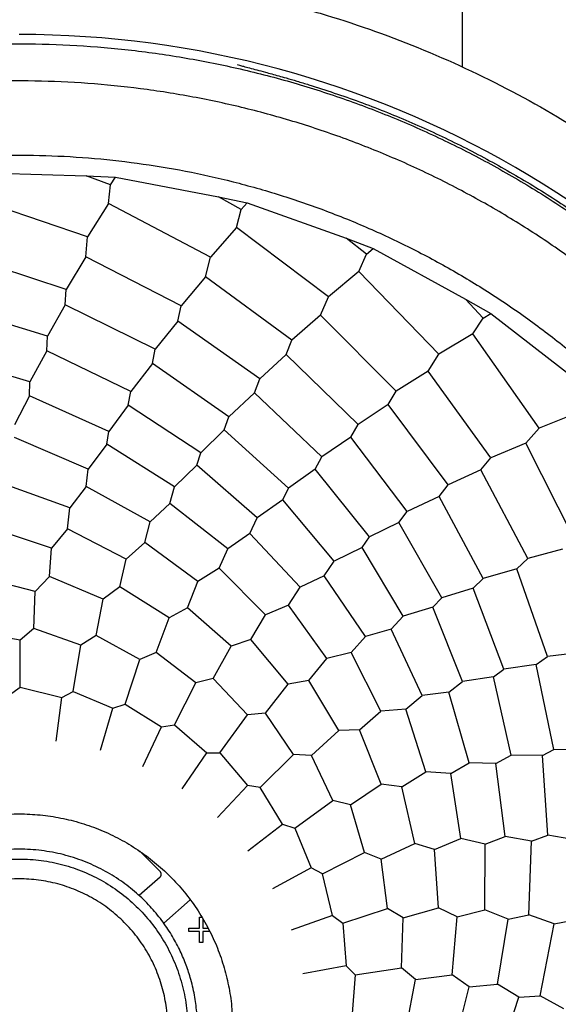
# Model space of a CAD drawing. Header units: millimetres. Extents: x 226 to 954, y 75 to 822.
# Tile 22 of 130: x 594 to 608, y 175 to 201. Entities that reach past the tile are written whole.
import ezdxf

# ---------------------------------------------------------------- set-up
doc = ezdxf.new("R2010")
doc.units = ezdxf.units.MM

msp = doc.modelspace()

# ---------------------------------------------------------------- linework, layer by layer
at = {"color": 7, "linetype": 'Continuous', "lineweight": 25}
for p, q in [((599.471, 200.186), (599.535, 200.168)), ((592.576, 197.27), (595.406, 197.186)), ((595.406, 197.186), (596.19, 197.146)), ((596.063, 196.943), (595.406, 197.186)), ((596.063, 196.943), (596.19, 197.146)), ((596.19, 197.146), (598.973, 196.621)), ((596.008, 196.44), (596.063, 196.943)), ((598.973, 196.621), (599.741, 196.459)), ((599.584, 196.279), (598.973, 196.621)), ((595.442, 195.541), (592.506, 196.544)), ((596.008, 196.44), (595.442, 195.541)), ((598.751, 194.991), (596.008, 196.44)), ((599.584, 196.279), (599.741, 196.459)), ((599.741, 196.459), (602.408, 195.505)), ((599.451, 195.79), (599.584, 196.279)), ((599.451, 195.79), (598.751, 194.991)), ((601.933, 193.929), (599.451, 195.79)), ((595.395, 195), (595.442, 195.541)), ((602.408, 195.505), (603.141, 195.225)), ((602.957, 195.071), (602.408, 195.505)), ((594.866, 194.127), (592.126, 195.025)), ((595.395, 195), (594.866, 194.127)), ((597.961, 193.684), (595.395, 195)), ((602.75, 194.609), (602.957, 195.071)), ((602.957, 195.071), (603.141, 195.225)), ((603.141, 195.225), (605.626, 193.865)), ((598.62, 194.463), (598.751, 194.991)), ((598.62, 194.463), (597.961, 193.684)), ((600.948, 192.762), (598.62, 194.463)), ((602.75, 194.609), (601.933, 193.929)), ((604.91, 192.383), (602.75, 194.609)), ((594.839, 193.707), (594.866, 194.127)), ((594.839, 193.707), (594.362, 192.865)), ((597.265, 192.516), (594.839, 193.707)), ((597.869, 193.273), (597.961, 193.684)), ((601.721, 193.429), (601.933, 193.929)), ((605.626, 193.865), (606.306, 193.474)), ((606.1, 193.351), (605.626, 193.865)), ((594.362, 192.865), (591.779, 193.661)), ((601.721, 193.429), (600.948, 192.762)), ((603.755, 191.385), (601.721, 193.429)), ((606.1, 193.351), (606.306, 193.474)), ((606.306, 193.474), (608.547, 191.742)), ((597.869, 193.273), (597.265, 192.516)), ((600.079, 191.718), (597.869, 193.273)), ((605.823, 192.927), (606.1, 193.351)), ((605.823, 192.927), (604.91, 192.383)), ((607.609, 190.391), (605.823, 192.927)), ((594.345, 192.466), (594.362, 192.865)), ((600.793, 192.371), (600.948, 192.762)), ((593.886, 191.635), (591.486, 192.358)), ((594.345, 192.466), (593.886, 191.635)), ((596.603, 191.376), (594.345, 192.466)), ((597.187, 192.125), (597.265, 192.516)), ((600.793, 192.371), (600.079, 191.718)), ((602.733, 190.489), (600.793, 192.371)), ((604.623, 191.922), (604.91, 192.383)), ((597.187, 192.125), (596.603, 191.376)), ((599.247, 190.695), (597.187, 192.125)), ((604.623, 191.922), (603.755, 191.385)), ((606.311, 189.585), (604.623, 191.922)), ((593.88, 191.261), (593.886, 191.635)), ((599.94, 191.343), (600.079, 191.718)), ((596.539, 191.007), (596.603, 191.376)), ((599.94, 191.343), (599.247, 190.695)), ((601.751, 189.61), (599.94, 191.343)), ((603.541, 191.023), (603.755, 191.385)), ((593.88, 191.261), (593.47, 190.48)), ((596.012, 190.301), (593.88, 191.261)), ((603.541, 191.023), (602.733, 190.489)), ((605.162, 188.86), (603.541, 191.023)), ((596.539, 191.007), (596.012, 190.301)), ((598.494, 189.726), (596.539, 191.007)), ((608.596, 190.785), (607.609, 190.391)), ((599.125, 190.341), (599.247, 190.695)), ((602.537, 190.141), (602.733, 190.489)), ((595.96, 189.957), (596.012, 190.301)), ((599.125, 190.341), (598.494, 189.726)), ((600.856, 188.769), (599.125, 190.341)), ((607.253, 189.98), (607.609, 190.391)), ((595.458, 189.284), (593.473, 190.132)), ((595.96, 189.957), (595.458, 189.284)), ((597.788, 188.808), (595.96, 189.957)), ((602.537, 190.141), (601.751, 189.61)), ((604.054, 188.145), (602.537, 190.141)), ((607.253, 189.98), (606.311, 189.585)), ((608.555, 187.408), (607.253, 189.98)), ((598.389, 189.394), (598.494, 189.726)), ((601.575, 189.279), (601.751, 189.61)), ((606.043, 189.261), (606.311, 189.585)), ((595.4, 188.815), (595.458, 189.284)), ((598.389, 189.394), (597.788, 188.808)), ((600.015, 187.973), (598.389, 189.394)), ((601.575, 189.279), (600.856, 188.769)), ((603.039, 187.455), (601.575, 189.279)), ((606.043, 189.261), (605.162, 188.86)), ((607.306, 186.872), (606.043, 189.261)), ((594.959, 188.244), (593.098, 188.917)), ((595.4, 188.815), (594.959, 188.244)), ((597.132, 187.859), (595.4, 188.815)), ((597.658, 188.354), (597.788, 188.808)), ((600.701, 188.458), (600.856, 188.769)), ((604.914, 188.547), (605.162, 188.86)), ((600.701, 188.458), (600.015, 187.973)), ((602.084, 186.801), (600.701, 188.458)), ((604.914, 188.547), (604.054, 188.145)), ((606.1, 186.339), (604.914, 188.547)), ((594.903, 187.671), (594.959, 188.244)), ((597.658, 188.354), (597.132, 187.859)), ((599.219, 187.139), (597.658, 188.354)), ((603.829, 187.846), (604.054, 188.145)), ((596.988, 187.302), (597.132, 187.859)), ((599.815, 187.546), (600.015, 187.973)), ((603.829, 187.846), (603.039, 187.455)), ((604.99, 185.816), (603.829, 187.846)), ((594.467, 187.155), (592.786, 187.709)), ((594.903, 187.671), (594.467, 187.155)), ((596.477, 186.86), (594.903, 187.671)), ((596.988, 187.302), (596.477, 186.86)), ((598.415, 186.255), (596.988, 187.302)), ((599.815, 187.546), (599.219, 187.139)), ((601.167, 186.101), (599.815, 187.546)), ((602.837, 187.172), (603.039, 187.455)), ((594.416, 186.39), (594.467, 187.155)), ((598.989, 186.611), (599.219, 187.139)), ((602.837, 187.172), (602.084, 186.801)), ((603.944, 185.319), (602.837, 187.172)), ((608.239, 187.13), (607.306, 186.872)), ((596.306, 186.113), (596.477, 186.86)), ((601.82, 186.41), (602.084, 186.801)), ((607.013, 186.601), (607.306, 186.872)), ((598.989, 186.611), (598.415, 186.255)), ((600.235, 185.354), (598.989, 186.611)), ((607.013, 186.601), (606.1, 186.339)), ((607.839, 184.234), (607.013, 186.601)), ((594.029, 185.987), (592.506, 186.368)), ((594.416, 186.39), (594.029, 185.987)), ((595.861, 185.775), (594.416, 186.39)), ((598.13, 185.544), (598.415, 186.255)), ((601.82, 186.41), (601.167, 186.101)), ((602.929, 184.772), (601.82, 186.41)), ((605.831, 186.078), (606.1, 186.339)), ((593.993, 184.989), (594.029, 185.987)), ((596.306, 186.113), (595.861, 185.775)), ((597.637, 185.279), (596.306, 186.113)), ((600.857, 185.616), (601.167, 186.101)), ((605.831, 186.078), (604.99, 185.816)), ((606.66, 183.892), (605.831, 186.078)), ((595.669, 184.796), (595.861, 185.775)), ((604.746, 185.568), (604.99, 185.816)), ((598.13, 185.544), (597.637, 185.279)), ((599.314, 184.512), (598.13, 185.544)), ((600.857, 185.616), (600.235, 185.354)), ((601.891, 184.179), (600.857, 185.616)), ((604.746, 185.568), (603.944, 185.319)), ((605.549, 183.565), (604.746, 185.568)), ((597.294, 184.342), (597.637, 185.279)), ((599.842, 184.696), (600.235, 185.354)), ((603.622, 184.974), (603.944, 185.319)), ((593.626, 184.671), (592.307, 184.918)), ((593.993, 184.989), (593.626, 184.671)), ((595.257, 184.539), (593.993, 184.989)), ((603.622, 184.974), (602.929, 184.772)), ((604.461, 183.183), (603.622, 184.974)), ((593.623, 183.405), (593.626, 184.671)), ((595.669, 184.796), (595.257, 184.539)), ((596.847, 184.153), (595.669, 184.796)), ((599.842, 184.696), (599.314, 184.512)), ((600.85, 183.492), (599.842, 184.696)), ((602.547, 184.341), (602.929, 184.772)), ((595.056, 183.288), (595.257, 184.539)), ((598.829, 183.64), (599.314, 184.512)), ((596.453, 182.949), (596.847, 184.153)), ((597.294, 184.342), (596.847, 184.153)), ((598.357, 183.523), (597.294, 184.342)), ((601.4, 183.591), (601.891, 184.179)), ((602.547, 184.341), (601.891, 184.179)), ((603.344, 182.76), (602.547, 184.341)), ((607.532, 184.019), (607.839, 184.234)), ((608.781, 184.351), (607.839, 184.234)), ((606.38, 183.685), (606.66, 183.892)), ((607.532, 184.019), (606.66, 183.892)), ((608.009, 181.73), (607.532, 184.019)), ((598.829, 183.64), (598.357, 183.523)), ((599.751, 182.664), (598.829, 183.64)), ((601.4, 183.591), (600.85, 183.492)), ((602.208, 182.244), (601.4, 183.591)), ((606.38, 183.685), (605.549, 183.565)), ((606.861, 181.58), (606.38, 183.685)), ((593.341, 183.202), (593.623, 183.405)), ((593.623, 183.405), (594.746, 183.132)), ((597.78, 182.396), (598.357, 183.523)), ((600.234, 182.706), (600.85, 183.492)), ((605.177, 183.274), (605.549, 183.565)), ((594.594, 181.957), (594.746, 183.132)), ((594.746, 183.132), (595.056, 183.288)), ((595.056, 183.288), (596.122, 182.844)), ((604.016, 182.817), (604.461, 183.183)), ((605.177, 183.274), (604.461, 183.183)), ((605.726, 181.373), (605.177, 183.274)), ((595.789, 181.707), (596.122, 182.844)), ((596.122, 182.844), (596.453, 182.949)), ((596.453, 182.949), (597.436, 182.343)), ((604.016, 182.817), (603.344, 182.76)), ((604.556, 181.131), (604.016, 182.817)), ((599.004, 181.642), (599.751, 182.664)), ((600.234, 182.706), (599.751, 182.664)), ((600.992, 181.598), (600.234, 182.706)), ((602.767, 182.256), (603.344, 182.76)), ((596.929, 181.273), (597.436, 182.343)), ((597.436, 182.343), (597.78, 182.396)), ((597.78, 182.396), (598.656, 181.643)), ((601.477, 181.564), (602.208, 182.244)), ((602.767, 182.256), (602.208, 182.244)), ((603.353, 180.799), (602.767, 182.256)), ((607.7, 181.57), (608.009, 181.73)), ((608.89, 181.719), (608.009, 181.73)), ((597.988, 180.665), (598.656, 181.643)), ((598.656, 181.643), (599.004, 181.642)), ((599.004, 181.642), (599.752, 180.761)), ((600.095, 180.705), (600.992, 181.598)), ((601.477, 181.564), (600.992, 181.598)), ((602.052, 180.351), (601.477, 181.564)), ((606.447, 181.352), (606.861, 181.58)), ((607.7, 181.57), (606.861, 181.58)), ((607.845, 179.416), (607.7, 181.57)), ((605.229, 181.082), (605.726, 181.373)), ((606.447, 181.352), (605.726, 181.373)), ((606.692, 179.389), (606.447, 181.352)), ((603.907, 180.723), (604.556, 181.131)), ((605.229, 181.082), (604.556, 181.131)), ((605.499, 179.332), (605.229, 181.082)), ((598.939, 179.9), (599.752, 180.761)), ((600.095, 180.705), (599.752, 180.761)), ((600.696, 179.719), (600.095, 180.705)), ((602.525, 180.242), (603.353, 180.799)), ((603.907, 180.723), (603.353, 180.799)), ((604.259, 179.192), (603.907, 180.723)), ((601.026, 179.61), (602.052, 180.351)), ((602.525, 180.242), (602.052, 180.351)), ((602.903, 178.954), (602.525, 180.242)), ((599.758, 178.995), (600.696, 179.719)), ((600.696, 179.719), (601.026, 179.61)), ((601.026, 179.61), (601.465, 178.541)), ((606.156, 179.178), (606.692, 179.389)), ((607.401, 179.255), (606.692, 179.389)), ((607.401, 179.255), (607.845, 179.416)), ((608.673, 179.274), (607.845, 179.416)), ((603.353, 178.772), (604.259, 179.192)), ((604.794, 179.031), (604.259, 179.192)), ((604.794, 179.031), (605.499, 179.332)), ((606.156, 179.178), (605.499, 179.332)), ((606.148, 177.408), (606.156, 179.178)), ((607.336, 177.277), (607.401, 179.255)), ((596.848, 178.987), (597.397, 178.439)), ((601.774, 178.382), (602.903, 178.954)), ((603.353, 178.772), (602.903, 178.954)), ((604.902, 177.464), (604.794, 179.031)), ((603.526, 177.441), (603.353, 178.772)), ((597.393, 178.293), (596.831, 177.793)), ((601.465, 178.541), (600.426, 177.973)), ((601.774, 178.382), (601.465, 178.541)), ((602.041, 177.258), (601.774, 178.382)), ((597.497, 177.046), (598.204, 177.676)), ((602.041, 177.258), (600.925, 176.86)), ((602.041, 177.258), (602.32, 177.052)), ((602.32, 177.052), (603.526, 177.441)), ((603.942, 177.19), (603.526, 177.441)), ((603.942, 177.19), (604.902, 177.464)), ((605.405, 177.221), (604.902, 177.464)), ((605.266, 175.656), (605.405, 177.221)), ((605.405, 177.221), (606.148, 177.408)), ((606.774, 177.153), (606.148, 177.408)), ((606.774, 177.153), (607.336, 177.277)), ((608.015, 177.034), (607.336, 177.277)), ((598.461, 177.207), (598.519, 177.207)), ((598.461, 176.912), (598.461, 177.207)), ((598.55, 177.168), (598.55, 176.912)), ((602.32, 177.052), (602.408, 175.9)), ((603.904, 175.849), (603.942, 177.19)), ((606.489, 175.406), (606.774, 177.153)), ((607.642, 175.091), (608.015, 177.034)), ((608.015, 177.034), (608.479, 177.124)), ((598.166, 176.822), (598.166, 176.912)), ((598.166, 176.912), (598.461, 176.912)), ((598.461, 176.822), (598.166, 176.822)), ((598.461, 176.527), (598.461, 176.822)), ((598.55, 176.912), (598.691, 176.912)), ((598.55, 176.822), (598.55, 176.527)), ((598.733, 176.822), (598.55, 176.822)), ((598.55, 176.527), (598.461, 176.527)), ((602.408, 175.9), (601.244, 175.681)), ((602.408, 175.9), (602.653, 175.654)), ((602.653, 175.654), (602.559, 174.502)), ((602.653, 175.654), (603.904, 175.849)), ((604.276, 175.536), (603.904, 175.849)), ((604.276, 175.536), (605.266, 175.656)), ((605.726, 175.337), (605.266, 175.656)), ((604.028, 174.217), (604.276, 175.536)), ((605.726, 175.337), (606.489, 175.406)), ((607.067, 175.057), (606.489, 175.406)), ((605.344, 173.814), (605.726, 175.337)), ((606.512, 173.376), (607.067, 175.057)), ((607.067, 175.057), (607.642, 175.091)), ((608.274, 174.744), (607.642, 175.091))]:
    msp.add_line(p, q, dxfattribs=at)
for points, knots in [([(593.6, 101.243), (594.365, 101.25), (595.893, 101.264), (598.185, 101.376), (600.471, 101.555), (602.751, 101.807), (605.022, 102.13), (607.281, 102.524), (609.602, 103.005), (611.98, 103.58), (614.411, 104.257), (616.816, 105.018), (619.194, 105.861), (621.47, 106.758), (623.646, 107.699), (625.721, 108.676), (627.765, 109.717), (629.774, 110.822), (631.749, 111.99), (633.685, 113.219), (635.646, 114.551), (637.623, 115.992), (639.609, 117.548), (641.54, 119.172), (643.414, 120.861), (645.174, 122.561), (646.824, 124.263), (648.367, 125.959), (649.857, 127.703), (651.291, 129.493), (652.668, 131.328), (653.987, 133.204), (655.288, 135.185), (656.563, 137.273), (657.803, 139.471), (658.966, 141.71), (660.051, 143.987), (661.026, 146.231), (661.899, 148.435), (662.676, 150.593), (663.384, 152.774), (664.024, 154.977), (664.595, 157.199), (665.095, 159.437), (665.539, 161.765), (665.918, 164.182), (666.223, 166.687), (666.44, 169.2), (666.571, 171.72), (666.613, 174.166), (666.576, 176.536), (666.468, 178.827), (666.288, 181.114), (666.036, 183.394), (665.713, 185.664), (665.319, 187.924), (664.838, 190.245), (664.263, 192.623), (663.586, 195.053), (662.825, 197.459), (661.982, 199.837), (661.085, 202.113), (660.143, 204.288), (659.167, 206.364), (658.126, 208.407), (657.021, 210.417), (655.853, 212.392), (654.624, 214.328), (653.292, 216.288), (651.851, 218.266), (650.295, 220.252), (648.671, 222.183), (646.982, 224.057), (645.282, 225.817), (643.58, 227.466), (641.884, 229.01), (640.14, 230.5), (638.35, 231.934), (636.515, 233.311), (634.639, 234.63), (632.658, 235.931), (630.57, 237.206), (628.372, 238.446), (626.133, 239.609), (623.856, 240.694), (621.612, 241.669), (619.408, 242.542), (617.25, 243.318), (615.069, 244.027), (612.866, 244.667), (610.644, 245.238), (608.406, 245.738), (606.078, 246.182), (603.661, 246.561), (601.156, 246.866), (598.642, 247.082), (596.123, 247.218), (594.441, 247.234), (593.6, 247.243)], [0, 0, 0, 0, 0.01, 0.02, 0.03, 0.04, 0.05, 0.06, 0.07, 0.081, 0.092, 0.103, 0.114, 0.125, 0.135, 0.145, 0.155, 0.165, 0.175, 0.185, 0.195, 0.206, 0.217, 0.228, 0.239, 0.25, 0.26, 0.27, 0.28, 0.29, 0.3, 0.31, 0.32, 0.331, 0.342, 0.353, 0.364, 0.375, 0.385, 0.395, 0.405, 0.415, 0.425, 0.435, 0.445, 0.456, 0.467, 0.478, 0.489, 0.5, 0.51, 0.52, 0.53, 0.54, 0.55, 0.56, 0.57, 0.581, 0.592, 0.603, 0.614, 0.625, 0.635, 0.645, 0.655, 0.665, 0.675, 0.685, 0.695, 0.706, 0.717, 0.728, 0.739, 0.75, 0.76, 0.77, 0.78, 0.79, 0.8, 0.81, 0.82, 0.831, 0.842, 0.853, 0.864, 0.875, 0.885, 0.895, 0.905, 0.915, 0.925, 0.935, 0.945, 0.956, 0.967, 0.978, 0.989, 1, 1, 1, 1]), ([(593.6, 114.243), (594.333, 114.251), (595.799, 114.266), (597.995, 114.392), (600.186, 114.592), (602.367, 114.873), (604.537, 115.234), (606.651, 115.666), (608.707, 116.163), (610.705, 116.72), (612.682, 117.345), (614.636, 118.039), (616.605, 118.814), (618.583, 119.676), (620.565, 120.629), (622.512, 121.653), (624.419, 122.747), (626.286, 123.911), (628.073, 125.119), (629.783, 126.366), (631.416, 127.644), (633.003, 128.979), (634.543, 130.367), (636.065, 131.837), (637.562, 133.39), (639.03, 135.029), (640.436, 136.72), (641.78, 138.461), (643.059, 140.251), (644.248, 142.051), (645.351, 143.857), (646.37, 145.663), (647.325, 147.503), (648.217, 149.375), (649.061, 151.316), (649.85, 153.324), (650.578, 155.399), (651.231, 157.5), (651.805, 159.623), (652.302, 161.765), (652.712, 163.884), (653.04, 165.974), (653.29, 168.032), (653.469, 170.098), (653.576, 172.169), (653.613, 174.285), (653.573, 176.442), (653.452, 178.638), (653.251, 180.828), (652.97, 183.01), (652.609, 185.179), (652.177, 187.293), (651.679, 189.35), (651.123, 191.347), (650.498, 193.325), (649.804, 195.279), (649.029, 197.247), (648.166, 199.225), (647.214, 201.208), (646.19, 203.155), (645.095, 205.062), (643.932, 206.929), (642.723, 208.716), (641.477, 210.426), (640.199, 212.058), (638.864, 213.646), (637.476, 215.186), (636.006, 216.708), (634.452, 218.205), (632.814, 219.673), (631.123, 221.079), (629.382, 222.423), (627.592, 223.702), (625.792, 224.891), (623.986, 225.993), (622.18, 227.012), (620.34, 227.968), (618.468, 228.86), (616.527, 229.703), (614.519, 230.492), (612.444, 231.221), (610.343, 231.873), (608.22, 232.448), (606.078, 232.945), (603.959, 233.355), (601.869, 233.682), (599.811, 233.933), (597.744, 234.111), (595.674, 234.222), (594.291, 234.236), (593.6, 234.243)], [0, 0, 0, 0, 0.011667, 0.023333, 0.035, 0.046667, 0.058333, 0.07, 0.081, 0.092, 0.103, 0.114, 0.125, 0.136667, 0.148333, 0.16, 0.171667, 0.183333, 0.195, 0.206, 0.217, 0.228, 0.239, 0.25, 0.261667, 0.273333, 0.285, 0.296667, 0.308333, 0.32, 0.331, 0.342, 0.353, 0.364, 0.375, 0.386667, 0.398333, 0.41, 0.421667, 0.433333, 0.445, 0.456, 0.467, 0.478, 0.489, 0.5, 0.511667, 0.523333, 0.535, 0.546667, 0.558333, 0.57, 0.581, 0.592, 0.603, 0.614, 0.625, 0.636667, 0.648333, 0.66, 0.671667, 0.683333, 0.695, 0.706, 0.717, 0.728, 0.739, 0.75, 0.761667, 0.773333, 0.785, 0.796667, 0.808333, 0.82, 0.831, 0.842, 0.853, 0.864, 0.875, 0.886667, 0.898333, 0.91, 0.921667, 0.933333, 0.945, 0.956, 0.967, 0.978, 0.989, 1, 1, 1, 1]), ([(593.6, 231.872), (603.716, 231.872), (613.654, 229.209), (631.175, 219.093), (638.45, 211.818), (648.566, 194.297), (651.229, 184.359), (651.229, 164.127), (648.566, 154.189), (638.45, 136.668), (631.175, 129.393), (613.654, 119.277), (603.716, 116.614), (593.6, 116.614)], [0, 0, 0, 0, 0.1666667, 0.1666667, 0.3333333, 0.3333333, 0.5, 0.5, 0.6666667, 0.6666667, 0.8333333, 0.8333333, 1, 1, 1, 1]), ([(593.6, 117.468), (603.566, 117.468), (613.357, 120.091), (630.618, 130.057), (637.786, 137.225), (647.752, 154.486), (650.375, 164.277), (650.375, 184.209), (647.752, 194), (637.786, 211.261), (630.618, 218.429), (613.357, 228.394), (603.566, 231.018), (593.6, 231.018)], [0, 0, 0, 0, 0.1666667, 0.1666667, 0.3333333, 0.3333333, 0.5, 0.5, 0.6666667, 0.6666667, 0.8333333, 0.8333333, 1, 1, 1, 1]), ([(593.6, 230.843), (603.535, 230.843), (613.296, 228.227), (630.504, 218.292), (637.65, 211.147), (647.585, 193.939), (650.2, 184.178), (650.2, 164.308), (647.585, 154.547), (637.65, 137.339), (630.504, 130.193), (613.296, 120.258), (603.535, 117.643), (593.6, 117.643)], [0, 0, 0, 0, 0.1666667, 0.1666667, 0.3333333, 0.3333333, 0.5, 0.5, 0.6666667, 0.6666667, 0.8333333, 0.8333333, 1, 1, 1, 1]), ([(593.6, 118.243), (594.284, 118.25), (595.653, 118.265), (597.702, 118.382), (599.747, 118.568), (601.783, 118.831), (603.808, 119.168), (605.781, 119.571), (607.7, 120.035), (609.564, 120.555), (611.41, 121.139), (613.234, 121.786), (615.071, 122.51), (616.917, 123.314), (618.768, 124.203), (620.584, 125.159), (622.365, 126.18), (624.107, 127.267), (625.775, 128.394), (627.371, 129.557), (628.895, 130.751), (630.376, 131.996), (631.814, 133.292), (633.234, 134.664), (634.632, 136.114), (636.001, 137.643), (637.314, 139.221), (638.568, 140.847), (639.761, 142.517), (640.871, 144.197), (641.901, 145.882), (642.852, 147.568), (643.744, 149.286), (644.576, 151.033), (645.363, 152.844), (646.1, 154.718), (646.78, 156.655), (647.389, 158.616), (647.925, 160.597), (648.389, 162.597), (648.771, 164.574), (649.077, 166.525), (649.31, 168.446), (649.477, 170.375), (649.578, 172.308), (649.612, 174.282), (649.575, 176.295), (649.462, 178.345), (649.274, 180.389), (649.012, 182.425), (648.675, 184.45), (648.271, 186.423), (647.807, 188.343), (647.288, 190.207), (646.704, 192.053), (646.057, 193.877), (645.333, 195.714), (644.529, 197.56), (643.64, 199.41), (642.684, 201.227), (641.662, 203.008), (640.576, 204.749), (639.449, 206.418), (638.285, 208.014), (637.092, 209.537), (635.847, 211.019), (634.551, 212.457), (633.179, 213.877), (631.729, 215.274), (630.2, 216.644), (628.621, 217.957), (626.996, 219.211), (625.326, 220.404), (623.646, 221.514), (621.96, 222.543), (620.275, 223.494), (618.557, 224.387), (616.81, 225.219), (614.999, 226.006), (613.124, 226.742), (611.188, 227.423), (609.227, 228.031), (607.246, 228.568), (605.246, 229.031), (603.269, 229.414), (601.318, 229.72), (599.396, 229.954), (597.468, 230.12), (595.535, 230.224), (594.245, 230.236), (593.6, 230.243)], [0, 0, 0, 0, 0.011667, 0.023333, 0.035, 0.046667, 0.058333, 0.07, 0.081, 0.092, 0.103, 0.114, 0.125, 0.136667, 0.148333, 0.16, 0.171667, 0.183333, 0.195, 0.206, 0.217, 0.228, 0.239, 0.25, 0.261667, 0.273333, 0.285, 0.296667, 0.308333, 0.32, 0.331, 0.342, 0.353, 0.364, 0.375, 0.386667, 0.398333, 0.41, 0.421667, 0.433333, 0.445, 0.456, 0.467, 0.478, 0.489, 0.5, 0.511667, 0.523333, 0.535, 0.546667, 0.558333, 0.57, 0.581, 0.592, 0.603, 0.614, 0.625, 0.636667, 0.648333, 0.66, 0.671667, 0.683333, 0.695, 0.706, 0.717, 0.728, 0.739, 0.75, 0.761667, 0.773333, 0.785, 0.796667, 0.808333, 0.82, 0.831, 0.842, 0.853, 0.864, 0.875, 0.886667, 0.898333, 0.91, 0.921667, 0.933333, 0.945, 0.956, 0.967, 0.978, 0.989, 1, 1, 1, 1]), ([(605.516, 222.081), (605.519, 217.933), (605.526, 210.614), (605.532, 203.294), (605.535, 200.124)], [0, 0, 0, 0, 0.566828, 1, 1, 1, 1]), ([(593.6, 202.743), (593.756, 202.742), (594.067, 202.741), (594.533, 202.729), (594.999, 202.71), (595.464, 202.683), (595.929, 202.649), (596.703, 202.579), (597.784, 202.446), (599.162, 202.206), (600.528, 201.9), (602.326, 201.402), (604.524, 200.616), (607.056, 199.418), (609.459, 197.978), (611.709, 196.309), (613.785, 194.428), (615.666, 192.352), (617.335, 190.102), (618.775, 187.699), (619.973, 185.167), (620.917, 182.529), (621.597, 179.812), (622.008, 177.041), (622.146, 174.243), (622.008, 171.445), (621.597, 168.674), (620.917, 165.956), (619.973, 163.319), (618.775, 160.786), (617.335, 158.384), (615.666, 156.134), (613.785, 154.058), (611.709, 152.177), (609.459, 150.508), (607.056, 149.068), (604.524, 147.87), (602.326, 147.083), (600.528, 146.586), (599.162, 146.279), (597.784, 146.04), (596.549, 145.888), (595.464, 145.799), (594.533, 145.752), (593.911, 145.746), (593.6, 145.743)], [0, 0, 0, 0, 0.0052124, 0.010422, 0.0156302, 0.0208383, 0.0260479, 0.0312603, 0.0468891, 0.0625178, 0.0781466, 0.0937753, 0.1250234, 0.1562715, 0.1875196, 0.2187677, 0.2500158, 0.2812639, 0.312512, 0.3437601, 0.3750082, 0.4062563, 0.4375043, 0.4687524, 0.5000005, 0.5312486, 0.5624967, 0.5937448, 0.6249929, 0.656241, 0.6874891, 0.7187372, 0.7499853, 0.7812333, 0.8124814, 0.8437295, 0.8749776, 0.9062257, 0.9218545, 0.9374832, 0.953112, 0.9687407, 0.9791624, 0.9895784, 1, 1, 1, 1]), ([(593.6, 147.493), (603.156, 147.493), (611.989, 152.593), (621.544, 169.143), (621.544, 179.343), (611.989, 195.893), (603.156, 200.993), (593.6, 200.993)], [0, 0, 0, 0, 0.3333333, 0.3333333, 0.6666667, 0.6666667, 1, 1, 1, 1]), ([(567.107, 174.862), (567.127, 175.358), (567.166, 176.348), (567.33, 177.826), (567.571, 179.294), (567.896, 180.745), (568.301, 182.176), (568.786, 183.582), (569.348, 184.959), (569.987, 186.302), (570.701, 187.607), (571.486, 188.87), (572.341, 190.087), (573.263, 191.254), (574.249, 192.368), (575.295, 193.424), (576.4, 194.42), (577.558, 195.353), (578.767, 196.219), (580.022, 197.016), (581.321, 197.742), (582.658, 198.393), (584.029, 198.969), (585.43, 199.467), (586.858, 199.885), (588.306, 200.223), (589.771, 200.479), (591.248, 200.652), (592.733, 200.743), (594.22, 200.75), (595.705, 200.673), (597.184, 200.513), (598.651, 200.271), (600.103, 199.947), (601.534, 199.542), (602.94, 199.057), (604.316, 198.495), (605.659, 197.856), (606.964, 197.142), (608.227, 196.357), (609.444, 195.502), (610.611, 194.58), (611.725, 193.594), (612.781, 192.548), (613.777, 191.443), (614.71, 190.285), (615.576, 189.076), (616.374, 187.821), (617.099, 186.522), (617.751, 185.185), (618.326, 183.814), (618.824, 182.413), (619.242, 180.985), (619.58, 179.537), (619.836, 178.072), (620.008, 176.595), (620.103, 175.11), (620.096, 174.119), (620.093, 173.623)], [0, 0, 0, 0, 0.017857, 0.035714, 0.053571, 0.071429, 0.089286, 0.107143, 0.125, 0.142857, 0.160714, 0.178571, 0.196429, 0.214286, 0.232143, 0.25, 0.267857, 0.285714, 0.303571, 0.321429, 0.339286, 0.357143, 0.375, 0.392857, 0.410714, 0.428571, 0.446429, 0.464286, 0.482143, 0.5, 0.517857, 0.535714, 0.553571, 0.571429, 0.589286, 0.607143, 0.625, 0.642857, 0.660714, 0.678571, 0.696429, 0.714286, 0.732143, 0.75, 0.767857, 0.785714, 0.803571, 0.821429, 0.839286, 0.857143, 0.875, 0.892857, 0.910714, 0.928571, 0.946429, 0.964286, 0.982143, 1, 1, 1, 1]), ([(599.535, 200.168), (599.569, 200.158), (599.635, 200.139), (599.799, 200.095), (599.996, 200.043), (600.204, 199.987), (600.404, 199.932), (600.591, 199.88), (600.817, 199.816), (601.09, 199.736), (601.299, 199.673), (601.408, 199.64)], [0, 0, 0, 0, 0.130134, 0.25689, 0.380287, 0.50035, 0.583281, 0.666578, 0.750248, 0.870913, 1, 1, 1, 1]), ([(619.093, 173.647), (619.097, 174.124), (619.103, 175.078), (619.012, 176.506), (618.846, 177.927), (618.6, 179.337), (618.275, 180.731), (617.872, 182.104), (617.393, 183.453), (616.839, 184.772), (616.212, 186.059), (615.514, 187.308), (614.747, 188.516), (613.914, 189.68), (613.016, 190.794), (612.057, 191.857), (611.041, 192.864), (609.969, 193.813), (608.846, 194.7), (607.675, 195.523), (606.46, 196.278), (605.204, 196.965), (603.912, 197.58), (602.587, 198.121), (601.234, 198.587), (599.857, 198.977), (598.46, 199.289), (597.048, 199.522), (595.626, 199.676), (594.196, 199.749), (592.765, 199.743), (591.337, 199.656), (589.915, 199.489), (588.506, 199.242), (587.112, 198.918), (585.739, 198.515), (584.39, 198.036), (583.071, 197.482), (581.784, 196.855), (580.535, 196.157), (579.327, 195.39), (578.163, 194.556), (577.049, 193.659), (575.986, 192.7), (574.979, 191.684), (574.03, 190.612), (573.143, 189.489), (572.32, 188.318), (571.565, 187.103), (570.878, 185.847), (570.263, 184.555), (569.722, 183.23), (569.256, 181.877), (568.866, 180.5), (568.554, 179.103), (568.322, 177.691), (568.164, 176.269), (568.126, 175.315), (568.107, 174.839)], [0, 0, 0, 0, 0.017857, 0.035714, 0.053571, 0.071429, 0.089286, 0.107143, 0.125, 0.142857, 0.160714, 0.178571, 0.196429, 0.214286, 0.232143, 0.25, 0.267857, 0.285714, 0.303571, 0.321429, 0.339286, 0.357143, 0.375, 0.392857, 0.410714, 0.428571, 0.446429, 0.464286, 0.482143, 0.5, 0.517857, 0.535714, 0.553571, 0.571429, 0.589286, 0.607143, 0.625, 0.642857, 0.660714, 0.678571, 0.696429, 0.714286, 0.732143, 0.75, 0.767857, 0.785714, 0.803571, 0.821429, 0.839286, 0.857143, 0.875, 0.892857, 0.910714, 0.928571, 0.946429, 0.964286, 0.982143, 1, 1, 1, 1]), ([(601.408, 199.64), (601.863, 199.492), (602.772, 199.197), (604.104, 198.661), (605.407, 198.06), (606.675, 197.388), (607.905, 196.648), (609.094, 195.843), (610.237, 194.976), (611.332, 194.048), (612.375, 193.062), (613.363, 192.021), (614.294, 190.929), (615.164, 189.787), (615.972, 188.601), (616.714, 187.373), (617.389, 186.106), (617.994, 184.805), (618.529, 183.473), (618.991, 182.114), (619.379, 180.732), (619.691, 179.331), (619.928, 177.916), (620.087, 176.49), (620.174, 175.057), (620.166, 174.1), (620.163, 173.622)], [0, 0, 0, 0, 0.041667, 0.083333, 0.125, 0.166667, 0.208333, 0.25, 0.291667, 0.333333, 0.375, 0.416667, 0.458333, 0.5, 0.541667, 0.583333, 0.625, 0.666667, 0.708333, 0.75, 0.791667, 0.833333, 0.875, 0.916667, 0.958333, 1, 1, 1, 1]), ([(570.106, 174.792), (570.124, 175.231), (570.159, 176.11), (570.304, 177.421), (570.518, 178.722), (570.806, 180.009), (571.165, 181.278), (571.595, 182.525), (572.094, 183.746), (572.66, 184.937), (573.293, 186.094), (573.989, 187.214), (574.748, 188.293), (575.565, 189.328), (576.439, 190.316), (577.367, 191.253), (578.347, 192.136), (579.374, 192.963), (580.446, 193.731), (581.559, 194.438), (582.711, 195.082), (583.896, 195.659), (585.112, 196.17), (586.355, 196.611), (587.621, 196.982), (588.905, 197.282), (590.204, 197.509), (591.514, 197.663), (592.831, 197.743), (594.15, 197.749), (595.467, 197.681), (596.778, 197.539), (598.079, 197.325), (599.366, 197.037), (600.635, 196.678), (601.882, 196.248), (603.103, 195.749), (604.294, 195.183), (605.451, 194.55), (606.571, 193.854), (607.65, 193.095), (608.685, 192.278), (609.673, 191.404), (610.61, 190.475), (611.493, 189.496), (612.32, 188.469), (613.089, 187.397), (613.795, 186.283), (614.439, 185.132), (615.017, 183.947), (615.527, 182.73), (615.968, 181.488), (616.339, 180.222), (616.639, 178.938), (616.866, 177.638), (617.019, 176.329), (617.103, 175.012), (617.097, 174.133), (617.094, 173.694)], [0, 0, 0, 0, 0.017857, 0.035714, 0.053571, 0.071429, 0.089286, 0.107143, 0.125, 0.142857, 0.160714, 0.178571, 0.196429, 0.214286, 0.232143, 0.25, 0.267857, 0.285714, 0.303571, 0.321429, 0.339286, 0.357143, 0.375, 0.392857, 0.410714, 0.428571, 0.446429, 0.464286, 0.482143, 0.5, 0.517857, 0.535714, 0.553571, 0.571429, 0.589286, 0.607143, 0.625, 0.642857, 0.660714, 0.678571, 0.696429, 0.714286, 0.732143, 0.75, 0.767857, 0.785714, 0.803571, 0.821429, 0.839286, 0.857143, 0.875, 0.892857, 0.910714, 0.928571, 0.946429, 0.964286, 0.982143, 1, 1, 1, 1]), ([(587.85, 174.243), (587.855, 174.431), (587.866, 174.807), (587.952, 175.366), (588.089, 175.915), (588.279, 176.447), (588.521, 176.958), (588.811, 177.443), (589.148, 177.897), (589.528, 178.315), (589.946, 178.695), (590.4, 179.032), (590.885, 179.322), (591.396, 179.564), (591.928, 179.754), (592.476, 179.891), (593.036, 179.974), (593.6, 180.002), (594.165, 179.974), (594.724, 179.891), (595.272, 179.754), (595.804, 179.564), (596.315, 179.322), (596.8, 179.032), (597.254, 178.695), (597.672, 178.315), (598.052, 177.897), (598.389, 177.443), (598.679, 176.958), (598.921, 176.447), (599.111, 175.915), (599.248, 175.366), (599.334, 174.807), (599.345, 174.431), (599.35, 174.243)], [0, 0, 0, 0, 0.03125, 0.0625, 0.09375, 0.125, 0.15625, 0.1875, 0.21875, 0.25, 0.28125, 0.3125, 0.34375, 0.375, 0.40625, 0.4375, 0.46875, 0.5, 0.53125, 0.5625, 0.59375, 0.625, 0.65625, 0.6875, 0.71875, 0.75, 0.78125, 0.8125, 0.84375, 0.875, 0.90625, 0.9375, 0.96875, 1, 1, 1, 1]), ([(598.4, 174.243), (598.397, 174.382), (598.389, 174.672), (598.326, 175.123), (598.224, 175.558), (598.084, 175.971), (597.917, 176.356), (597.704, 176.746), (597.442, 177.134), (597.127, 177.512), (596.757, 177.871), (596.334, 178.201), (595.859, 178.491), (595.339, 178.729), (594.782, 178.908), (594.198, 179.018), (593.6, 179.055), (593.002, 179.018), (592.418, 178.908), (591.861, 178.729), (591.341, 178.491), (590.866, 178.201), (590.443, 177.871), (590.074, 177.512), (589.758, 177.134), (589.496, 176.746), (589.283, 176.356), (589.116, 175.971), (588.976, 175.558), (588.874, 175.123), (588.811, 174.672), (588.804, 174.382), (588.8, 174.243)], [0, 0, 0, 0, 0.027666, 0.057724, 0.090344, 0.116586, 0.144404, 0.173825, 0.204858, 0.237478, 0.271626, 0.307203, 0.344064, 0.382022, 0.420846, 0.46027, 0.5, 0.53973, 0.579154, 0.617978, 0.655936, 0.692797, 0.728374, 0.762522, 0.795142, 0.826175, 0.855596, 0.883414, 0.909656, 0.942276, 0.972334, 1, 1, 1, 1]), ([(589.065, 174.243), (589.072, 174.441), (589.087, 174.837), (589.208, 175.42), (589.398, 175.983), (589.661, 176.517), (589.992, 177.012), (590.384, 177.459), (590.831, 177.851), (591.326, 178.182), (591.859, 178.445), (592.423, 178.636), (593.006, 178.752), (593.6, 178.791), (594.194, 178.752), (594.777, 178.636), (595.341, 178.445), (595.874, 178.182), (596.369, 177.851), (596.816, 177.459), (597.209, 177.012), (597.539, 176.517), (597.802, 175.983), (597.992, 175.42), (598.113, 174.837), (598.128, 174.441), (598.135, 174.243)], [0, 0, 0, 0, 0.041651, 0.083346, 0.125, 0.166647, 0.20834, 0.25, 0.291641, 0.333337, 0.375, 0.416644, 0.458345, 0.5, 0.541655, 0.583356, 0.625, 0.666663, 0.708359, 0.75, 0.79166, 0.833353, 0.875, 0.916654, 0.958349, 1, 1, 1, 1]), ([(597.393, 178.293), (597.398, 178.298), (597.407, 178.308), (597.418, 178.326), (597.424, 178.345), (597.427, 178.365), (597.426, 178.385), (597.42, 178.405), (597.411, 178.423), (597.402, 178.434), (597.397, 178.439)], [0, 0, 0, 0, 0.1250013, 0.25, 0.3750017, 0.5000002, 0.6250004, 0.7500001, 0.8750008, 1, 1, 1, 1]), ([(597.6, 174.243), (597.593, 174.417), (597.58, 174.766), (597.474, 175.281), (597.306, 175.778), (597.074, 176.249), (596.783, 176.685), (596.437, 177.079), (596.042, 177.425), (595.606, 177.717), (595.135, 177.949), (594.638, 178.118), (594.124, 178.22), (593.6, 178.254), (593.076, 178.22), (592.562, 178.118), (592.065, 177.949), (591.594, 177.717), (591.158, 177.425), (590.764, 177.079), (590.417, 176.685), (590.126, 176.249), (589.894, 175.778), (589.726, 175.281), (589.62, 174.766), (589.607, 174.417), (589.6, 174.243)], [0, 0, 0, 0, 0.041651, 0.083347, 0.125, 0.166648, 0.208342, 0.25, 0.291644, 0.33334, 0.375, 0.416646, 0.458346, 0.5, 0.541654, 0.583354, 0.625, 0.66666, 0.708356, 0.75, 0.791658, 0.833352, 0.875, 0.916653, 0.958349, 1, 1, 1, 1])]:
    msp.add_open_spline(points, degree=3, knots=knots, dxfattribs=at)

doc.saveas('drawing.dxf')
